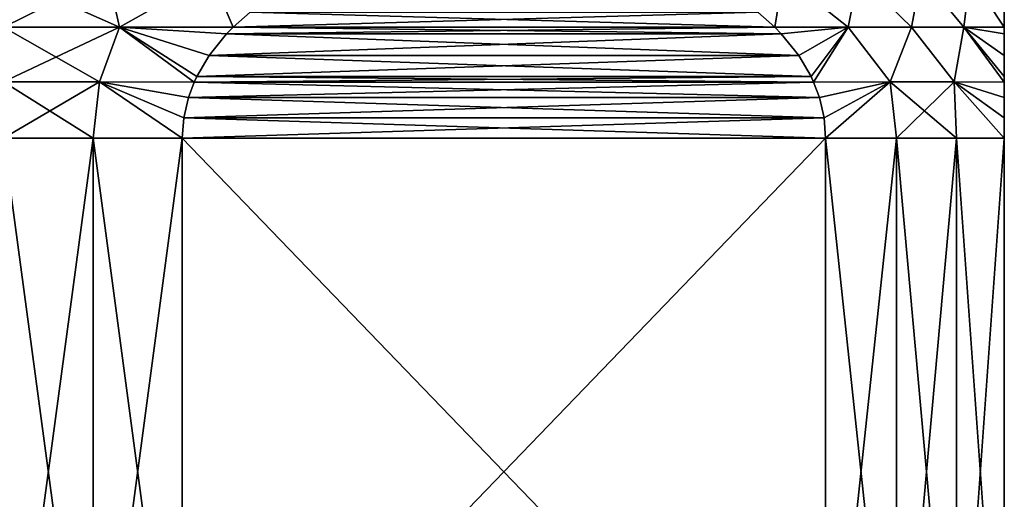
# Model space of a CAD drawing. Header units: metres. Extents: x -109 to 109, y -144 to 54.
# Tile 58 of 150: x -76.26 to -61.5, y 11.59 to 18.77. Entities that reach past the tile are written whole.
import ezdxf

# ---------------------------------------------------------------- set-up
doc = ezdxf.new("R2010")
doc.units = ezdxf.units.M
doc.layers.add('solid_20062313_XXX', color=7, linetype='CONTINUOUS')

msp = doc.modelspace()

# ---------------------------------------------------------------- linework, layer by layer
at = {"layer": 'solid_20062313_XXX'}
for points in [[(-74.93721, 19.43507, -15.287298), (-76.5, 18.662182, -15.715629), (-76.5, 19.43507, -15.366971)], [(-74.763977, 18.662182, 15.61945), (-76.5, 19.43507, 15.366971), (-76.5, 18.662182, 15.715629)], [(-74.93721, 19.43507, 15.287298), (-76.5, 19.43507, 15.366971), (-74.763977, 18.662182, 15.61945)], [(-74.763977, 18.662182, -15.61945), (-76.5, 18.662182, -15.715629), (-74.93721, 19.43507, -15.287298)], [(-73.390625, 19.43507, 15.049105), (-74.93721, 19.43507, 15.287298), (-74.763977, 18.662182, 15.61945)], [(-74.763977, 18.662182, -15.61945), (-74.93721, 19.43507, -15.287298), (-73.390625, 19.43507, -15.049106)], [(-73.390625, 19.43507, 15.049105), (-74.763977, 18.662182, 15.61945), (-73.060745, 18.66156, 15.334855)], [(-74.763977, 18.662182, -15.61945), (-73.390625, 19.43507, -15.049106), (-73.060745, 18.66156, -15.334855)], [(-73.390625, 19.43507, 15.049105), (-73.060745, 18.66156, 15.334855), (-72.805504, 18.886545, 15.18749)], [(-72.805504, 18.886545, -15.18749), (-73.060745, 18.66156, -15.334855), (-73.390625, 19.43507, -15.049106)], [(-65.194496, 18.886545, -10.793273), (-64.816002, 19.43507, -9.98138), (-64.939255, 18.66156, -10.645907)], [(-65.194496, 18.886545, 10.793272), (-64.939255, 18.66156, 10.645907), (-64.816002, 19.43507, 9.98138)], [(-64.939255, 18.66156, -10.645907), (-64.816002, 19.43507, -9.98138), (-63.841171, 18.662182, -9.313166)], [(-64.939255, 18.66156, 10.645907), (-63.841171, 18.662182, 9.313166), (-64.816002, 19.43507, 9.98138)], [(-63.841171, 18.662182, -9.313166), (-64.816002, 19.43507, -9.98138), (-63.686024, 19.43507, -8.482085)], [(-63.841171, 18.662182, 9.313166), (-63.686024, 19.43507, 8.482085), (-64.816002, 19.43507, 9.98138)], [(-63.841171, 18.662182, -9.313166), (-63.686024, 19.43507, -8.482085), (-62.889866, 18.662182, -7.857814)], [(-63.841171, 18.662182, 9.313166), (-62.889866, 18.662182, 7.857814), (-63.686024, 19.43507, 8.482085)], [(-62.889866, 18.662182, -7.857814), (-63.686024, 19.43507, -8.482085), (-62.747307, 19.43507, -6.856184)], [(-62.889866, 18.662182, 7.857814), (-62.747307, 19.43507, 6.856184), (-63.686024, 19.43507, 8.482085)], [(-62.889866, 18.662182, -7.857814), (-62.747307, 19.43507, -6.856184), (-62.105148, 18.662182, -6.306283)], [(-62.889866, 18.662182, 7.857814), (-62.105148, 18.662182, 6.306283), (-62.747307, 19.43507, 6.856184)], [(-62.105148, 18.662182, -6.306283), (-62.747307, 19.43507, -6.856184), (-62.01387, 19.43507, -5.127946)], [(-62.105148, 18.662182, 6.306283), (-62.01387, 19.43507, 5.127946), (-62.747307, 19.43507, 6.856184)], [(-62.105148, 18.662182, -6.306283), (-62.01387, 19.43507, -5.127946), (-61.5, 18.661558, -4.688949)], [(-62.105148, 18.662182, 6.306283), (-61.5, 18.661558, 4.688949), (-62.01387, 19.43507, 5.127946)], [(-61.5, 18.886539, -4.394225), (-61.5, 18.661558, -4.688949), (-62.01387, 19.43507, -5.127946)], [(-61.5, 18.661558, 4.688949), (-61.5, 18.886539, 4.394225), (-62.01387, 19.43507, 5.127946)], [(-65.194496, 18.886545, 10.793272), (-72.805504, 18.886545, 15.18749), (-73.060745, 18.66156, 15.334855)], [(-65.194496, 18.886545, 10.793272), (-73.060745, 18.66156, 15.334855), (-64.939255, 18.66156, 10.645907)], [(-64.939255, 18.66156, -10.645907), (-73.060745, 18.66156, -15.334855), (-72.805504, 18.886545, -15.18749)], [(-65.194496, 18.886545, -10.793273), (-64.939255, 18.66156, -10.645907), (-72.805504, 18.886545, -15.18749)], [(-61.5, 18.886539, -4.394225), (-61.5, 18.886539, 4.394225), (-61.5, 18.661558, 4.688949)], [(-61.5, 18.886539, -4.394225), (-61.5, 18.661558, 4.688949), (-61.5, 18.661558, -4.688949)], [(-75.061996, 17.841494, 15.863637), (-76.5, 18.662182, 15.715629), (-76.5, 17.841494, 15.92868)], [(-74.763977, 18.662182, 15.61945), (-76.5, 18.662182, 15.715629), (-75.061996, 17.841494, 15.863637)], [(-74.763977, 18.662182, -15.61945), (-76.5, 17.841494, -15.92868), (-76.5, 18.662182, -15.715629)], [(-74.763977, 18.662182, -15.61945), (-75.061996, 17.841494, -15.863637), (-76.5, 17.841494, -15.92868)], [(-74.763977, 18.662182, 15.61945), (-75.061996, 17.841494, 15.863637), (-73.6418, 17.840645, 15.670326)], [(-74.763977, 18.662182, -15.61945), (-73.6418, 17.840645, -15.670325), (-75.061996, 17.841494, -15.863637)], [(-74.763977, 18.662182, 15.61945), (-73.6418, 17.840645, 15.670326), (-73.603722, 17.922714, 15.648339)], [(-73.417854, 18.240326, 15.541029), (-74.763977, 18.662182, 15.61945), (-73.603722, 17.922714, 15.648339)], [(-73.157341, 18.563154, 15.390625), (-73.060745, 18.66156, 15.334855), (-74.763977, 18.662182, 15.61945)], [(-73.417854, 18.240326, 15.541029), (-73.157341, 18.563154, 15.390625), (-74.763977, 18.662182, 15.61945)], [(-74.763977, 18.662182, -15.61945), (-73.603714, 17.922716, -15.648338), (-73.6418, 17.840645, -15.670325)], [(-74.763977, 18.662182, -15.61945), (-73.417847, 18.240328, -15.541028), (-73.603714, 17.922716, -15.648338)], [(-74.763977, 18.662182, -15.61945), (-73.157341, 18.563156, -15.390624), (-73.417847, 18.240328, -15.541028)], [(-74.763977, 18.662182, -15.61945), (-73.060745, 18.66156, -15.334855), (-73.157341, 18.563156, -15.390624)], [(-64.939255, 18.66156, 10.645907), (-73.060745, 18.66156, 15.334855), (-73.157341, 18.563154, 15.390625)], [(-64.842651, 18.563154, 10.590137), (-64.939255, 18.66156, 10.645907), (-73.157341, 18.563154, 15.390625)], [(-64.842659, 18.563156, -10.590137), (-73.157341, 18.563156, -15.390624), (-73.060745, 18.66156, -15.334855)], [(-64.842659, 18.563156, -10.590137), (-73.060745, 18.66156, -15.334855), (-64.939255, 18.66156, -10.645907)], [(-64.842651, 18.563154, 10.590137), (-63.841171, 18.662182, 9.313166), (-64.939255, 18.66156, 10.645907)], [(-64.842659, 18.563156, -10.590137), (-64.939255, 18.66156, -10.645907), (-63.841171, 18.662182, -9.313166)], [(-64.582153, 18.240328, -10.439734), (-64.842659, 18.563156, -10.590137), (-63.841171, 18.662182, -9.313166)], [(-64.582146, 18.240326, 10.439734), (-63.841171, 18.662182, 9.313166), (-64.842651, 18.563154, 10.590137)], [(-64.582153, 18.240328, -10.439734), (-63.841171, 18.662182, -9.313166), (-64.396286, 17.922716, -10.332423)], [(-64.582146, 18.240326, 10.439734), (-64.396278, 17.922714, 10.332423), (-63.841171, 18.662182, 9.313166)], [(-63.841171, 18.662182, -9.313166), (-64.3582, 17.840645, -10.310436), (-64.396286, 17.922716, -10.332423)], [(-64.396278, 17.922714, 10.332423), (-64.3582, 17.840645, 10.310436), (-63.841171, 18.662182, 9.313166)], [(-64.3582, 17.840645, 10.310436), (-63.210102, 17.841494, 8.780742), (-63.841171, 18.662182, 9.313166)], [(-63.841171, 18.662182, -9.313166), (-63.210102, 17.841494, -8.780743), (-64.3582, 17.840645, -10.310436)], [(-63.210102, 17.841494, 8.780742), (-62.889866, 18.662182, 7.857814), (-63.841171, 18.662182, 9.313166)], [(-63.841171, 18.662182, -9.313166), (-62.889866, 18.662182, -7.857814), (-63.210102, 17.841494, -8.780743)], [(-63.210102, 17.841494, 8.780742), (-62.250706, 17.841494, 7.11902), (-62.889866, 18.662182, 7.857814)], [(-62.889866, 18.662182, -7.857814), (-62.250706, 17.841494, -7.11902), (-63.210102, 17.841494, -8.780743)], [(-62.250706, 17.841494, 7.11902), (-62.105148, 18.662182, 6.306283), (-62.889866, 18.662182, 7.857814)], [(-62.889866, 18.662182, -7.857814), (-62.105148, 18.662182, -6.306283), (-62.250706, 17.841494, -7.11902)], [(-62.250706, 17.841494, 7.11902), (-61.5, 17.840645, 5.35989), (-62.105148, 18.662182, 6.306283)], [(-62.105148, 18.662182, -6.306283), (-61.5, 17.840645, -5.35989), (-62.250706, 17.841494, -7.11902)], [(-61.5, 18.563143, 4.800502), (-61.5, 18.661558, 4.688949), (-62.105148, 18.662182, 6.306283)], [(-61.5, 18.240314, 5.101305), (-61.5, 18.563143, 4.800502), (-62.105148, 18.662182, 6.306283)], [(-61.5, 17.922701, 5.315924), (-61.5, 18.240314, 5.101305), (-62.105148, 18.662182, 6.306283)], [(-61.5, 17.840645, 5.35989), (-61.5, 17.922701, 5.315924), (-62.105148, 18.662182, 6.306283)], [(-62.105148, 18.662182, -6.306283), (-61.5, 17.922701, -5.315924), (-61.5, 17.840645, -5.35989)], [(-62.105148, 18.662182, -6.306283), (-61.5, 18.240314, -5.101305), (-61.5, 17.922701, -5.315924)], [(-62.105148, 18.662182, -6.306283), (-61.5, 18.563143, -4.800502), (-61.5, 18.240314, -5.101305)], [(-62.105148, 18.662182, -6.306283), (-61.5, 18.661558, -4.688949), (-61.5, 18.563143, -4.800502)], [(-61.5, 18.661558, -4.688949), (-61.5, 18.661558, 4.688949), (-61.5, 18.563143, 4.800502)], [(-61.5, 18.661558, -4.688949), (-61.5, 18.563143, 4.800502), (-61.5, 18.563143, -4.800502)], [(-64.842651, 18.563154, 10.590137), (-73.157341, 18.563154, 15.390625), (-73.417854, 18.240326, 15.541029)], [(-64.582146, 18.240326, 10.439734), (-64.842651, 18.563154, 10.590137), (-73.417854, 18.240326, 15.541029)], [(-64.582153, 18.240328, -10.439734), (-73.417847, 18.240328, -15.541028), (-73.157341, 18.563156, -15.390624)], [(-64.582153, 18.240328, -10.439734), (-73.157341, 18.563156, -15.390624), (-64.842659, 18.563156, -10.590137)], [(-61.5, 18.563143, -4.800502), (-61.5, 18.563143, 4.800502), (-61.5, 18.240314, 5.101305)], [(-61.5, 18.563143, -4.800502), (-61.5, 18.240314, 5.101305), (-61.5, 18.240314, -5.101305)], [(-64.582146, 18.240326, 10.439734), (-73.417854, 18.240326, 15.541029), (-73.603722, 17.922714, 15.648339)], [(-64.582146, 18.240326, 10.439734), (-73.603722, 17.922714, 15.648339), (-64.396278, 17.922714, 10.332423)], [(-64.396286, 17.922716, -10.332423), (-73.603714, 17.922716, -15.648338), (-73.417847, 18.240328, -15.541028)], [(-64.582153, 18.240328, -10.439734), (-64.396286, 17.922716, -10.332423), (-73.417847, 18.240328, -15.541028)], [(-61.5, 18.240314, -5.101305), (-61.5, 18.240314, 5.101305), (-61.5, 17.922701, 5.315924)], [(-61.5, 18.240314, -5.101305), (-61.5, 17.922701, 5.315924), (-61.5, 17.922701, -5.315924)], [(-64.3582, 17.840645, -10.310436), (-73.6418, 17.840645, -15.670325), (-73.603714, 17.922716, -15.648338)], [(-64.396278, 17.922714, 10.332423), (-73.603722, 17.922714, 15.648339), (-73.6418, 17.840645, 15.670326)], [(-64.396278, 17.922714, 10.332423), (-73.6418, 17.840645, 15.670326), (-64.3582, 17.840645, 10.310436)], [(-64.396286, 17.922716, -10.332423), (-64.3582, 17.840645, -10.310436), (-73.603714, 17.922716, -15.648338)], [(-61.5, 17.922701, -5.315924), (-61.5, 17.922701, 5.315924), (-61.5, 17.840645, 5.35989)], [(-61.5, 17.922701, -5.315924), (-61.5, 17.840645, 5.35989), (-61.5, 17.840645, -5.35989)], [(-75.156166, 17, 15.943466), (-76.5, 17.841494, 15.92868), (-76.5, 17, 16)], [(-75.061996, 17.841494, 15.863637), (-76.5, 17.841494, 15.92868), (-75.156166, 17, 15.943466)], [(-75.061996, 17.841494, -15.863637), (-76.5, 17, -16), (-76.5, 17.841494, -15.92868)], [(-75.061996, 17.841494, -15.863637), (-75.156166, 17, -15.943466), (-76.5, 17, -16)], [(-75.061996, 17.841494, 15.863637), (-75.156166, 17, 15.943466), (-73.821823, 17, 15.774263)], [(-75.061996, 17.841494, -15.863637), (-73.821823, 17, -15.774263), (-75.156166, 17, -15.943466)], [(-73.798737, 17.30422, 15.760931), (-75.061996, 17.841494, 15.863637), (-73.821823, 17, 15.774263)], [(-73.727821, 17.610981, 15.719989), (-73.6418, 17.840645, 15.670326), (-75.061996, 17.841494, 15.863637)], [(-73.798737, 17.30422, 15.760931), (-73.727821, 17.610981, 15.719989), (-75.061996, 17.841494, 15.863637)], [(-75.061996, 17.841494, -15.863637), (-73.798737, 17.30422, -15.760931), (-73.821823, 17, -15.774263)], [(-75.061996, 17.841494, -15.863637), (-73.727821, 17.610983, -15.719989), (-73.798737, 17.30422, -15.760931)], [(-75.061996, 17.841494, -15.863637), (-73.6418, 17.840645, -15.670325), (-73.727821, 17.610983, -15.719989)], [(-64.3582, 17.840645, 10.310436), (-73.6418, 17.840645, 15.670326), (-73.727821, 17.610981, 15.719989)], [(-64.272179, 17.610981, 10.260773), (-64.3582, 17.840645, 10.310436), (-73.727821, 17.610981, 15.719989)], [(-64.272179, 17.610983, -10.260774), (-73.727821, 17.610983, -15.719989), (-73.6418, 17.840645, -15.670325)], [(-64.272179, 17.610983, -10.260774), (-73.6418, 17.840645, -15.670325), (-64.3582, 17.840645, -10.310436)], [(-64.272179, 17.610981, 10.260773), (-63.210102, 17.841494, 8.780742), (-64.3582, 17.840645, 10.310436)], [(-64.272179, 17.610983, -10.260774), (-64.3582, 17.840645, -10.310436), (-63.210102, 17.841494, -8.780743)], [(-64.201263, 17.304218, 10.219831), (-63.210102, 17.841494, 8.780742), (-64.272179, 17.610981, 10.260773)], [(-64.201263, 17.30422, -10.219831), (-64.272179, 17.610983, -10.260774), (-63.210102, 17.841494, -8.780743)], [(-64.201263, 17.30422, -10.219831), (-63.210102, 17.841494, -8.780743), (-64.178177, 17, -10.206499)], [(-64.201263, 17.304218, 10.219831), (-64.178177, 17, 10.206499), (-63.210102, 17.841494, 8.780742)], [(-63.210102, 17.841494, -8.780743), (-63.113598, 17, -8.763804), (-64.178177, 17, -10.206499)], [(-64.178177, 17, 10.206499), (-63.113598, 17, 8.763804), (-63.210102, 17.841494, 8.780742)], [(-63.210102, 17.841494, -8.780743), (-62.250706, 17.841494, -7.11902), (-63.113598, 17, -8.763804)], [(-62.217121, 17, 7.211061), (-62.250706, 17.841494, 7.11902), (-63.210102, 17.841494, 8.780742)], [(-63.113598, 17, 8.763804), (-62.217121, 17, 7.211061), (-63.210102, 17.841494, 8.780742)], [(-62.250706, 17.841494, -7.11902), (-62.217121, 17, -7.211061), (-63.113598, 17, -8.763804)], [(-62.250706, 17.841494, -7.11902), (-61.5, 17, -5.567764), (-62.217121, 17, -7.211061)], [(-62.250706, 17.841494, -7.11902), (-61.5, 17.304209, -5.541102), (-61.5, 17, -5.567764)], [(-61.5, 17.61097, 5.45922), (-61.5, 17.840645, 5.35989), (-62.250706, 17.841494, 7.11902)], [(-61.5, 17.304209, 5.541102), (-61.5, 17.61097, 5.45922), (-62.250706, 17.841494, 7.11902)], [(-61.5, 17, 5.567764), (-61.5, 17.304209, 5.541102), (-62.250706, 17.841494, 7.11902)], [(-62.217121, 17, 7.211061), (-61.5, 17, 5.567764), (-62.250706, 17.841494, 7.11902)], [(-62.250706, 17.841494, -7.11902), (-61.5, 17.61097, -5.45922), (-61.5, 17.304209, -5.541102)], [(-62.250706, 17.841494, -7.11902), (-61.5, 17.840645, -5.35989), (-61.5, 17.61097, -5.45922)], [(-61.5, 17.840645, -5.35989), (-61.5, 17.840645, 5.35989), (-61.5, 17.61097, 5.45922)], [(-61.5, 17.840645, -5.35989), (-61.5, 17.61097, 5.45922), (-61.5, 17.61097, -5.45922)], [(-64.201263, 17.30422, -10.219831), (-73.798737, 17.30422, -15.760931), (-73.727821, 17.610983, -15.719989)], [(-64.272179, 17.610981, 10.260773), (-73.727821, 17.610981, 15.719989), (-73.798737, 17.30422, 15.760931)], [(-64.201263, 17.304218, 10.219831), (-64.272179, 17.610981, 10.260773), (-73.798737, 17.30422, 15.760931)], [(-64.201263, 17.30422, -10.219831), (-73.727821, 17.610983, -15.719989), (-64.272179, 17.610983, -10.260774)], [(-61.5, 17.61097, -5.45922), (-61.5, 17.61097, 5.45922), (-61.5, 17.304209, 5.541102)], [(-61.5, 17.61097, -5.45922), (-61.5, 17.304209, 5.541102), (-61.5, 17.304209, -5.541102)], [(-73.798737, 17.30422, -15.760931), (-64.178177, 17, -10.206499), (-73.821823, 17, -15.774263)], [(-64.201263, 17.304218, 10.219831), (-73.798737, 17.30422, 15.760931), (-73.821823, 17, 15.774263)], [(-64.201263, 17.304218, 10.219831), (-73.821823, 17, 15.774263), (-64.178177, 17, 10.206499)], [(-64.201263, 17.30422, -10.219831), (-64.178177, 17, -10.206499), (-73.798737, 17.30422, -15.760931)], [(-61.5, 17.304209, -5.541102), (-61.5, 17, 5.567764), (-61.5, 17, -5.567764)], [(-61.5, 17.304209, -5.541102), (-61.5, 17.304209, 5.541102), (-61.5, 17, 5.567764)], [(-75.156166, 7, 15.943466), (-76.5, 17, 16), (-76.5, 7, 16)], [(-75.156166, 7, 15.943466), (-75.156166, 17, 15.943466), (-76.5, 17, 16)], [(-75.156166, 17, -15.943466), (-76.5, 7, -16), (-76.5, 17, -16)], [(-75.156166, 7, -15.943466), (-76.5, 7, -16), (-75.156166, 17, -15.943466)], [(-73.821823, 7, 15.774263), (-73.821823, 17, 15.774263), (-75.156166, 17, 15.943466)], [(-73.821823, 7, 15.774263), (-75.156166, 17, 15.943466), (-75.156166, 7, 15.943466)], [(-75.156166, 7, -15.943466), (-75.156166, 17, -15.943466), (-73.821823, 17, -15.774263)], [(-75.156166, 7, -15.943466), (-73.821823, 17, -15.774263), (-73.821823, 7, -15.774263)], [(-73.821823, 17, -15.774263), (-64.178177, 17, -10.206499), (-64.178177, 7, -10.206499)], [(-73.821823, 7, -15.774263), (-73.821823, 17, -15.774263), (-64.178177, 7, -10.206499)], [(-73.821823, 7, 15.774263), (-64.178177, 17, 10.206499), (-73.821823, 17, 15.774263)], [(-73.821823, 7, 15.774263), (-64.178177, 7, 10.206499), (-64.178177, 17, 10.206499)], [(-64.178177, 7, -10.206499), (-64.178177, 17, -10.206499), (-63.113598, 17, -8.763804)], [(-63.113598, 7, -8.763804), (-64.178177, 7, -10.206499), (-63.113598, 17, -8.763804)], [(-63.113598, 7, 8.763804), (-63.113598, 17, 8.763804), (-64.178177, 17, 10.206499)], [(-63.113598, 7, 8.763804), (-64.178177, 17, 10.206499), (-64.178177, 7, 10.206499)], [(-63.113598, 7, -8.763804), (-63.113598, 17, -8.763804), (-62.217121, 17, -7.211061)], [(-62.217121, 7, -7.211061), (-63.113598, 7, -8.763804), (-62.217121, 17, -7.211061)], [(-62.217121, 7, 7.211061), (-62.217121, 17, 7.211061), (-63.113598, 17, 8.763804)], [(-62.217121, 7, 7.211061), (-63.113598, 17, 8.763804), (-63.113598, 7, 8.763804)], [(-62.217121, 7, -7.211061), (-61.5, 17, -5.567764), (-61.5, 7, -5.567764)], [(-62.217121, 7, -7.211061), (-62.217121, 17, -7.211061), (-61.5, 17, -5.567764)], [(-61.5, 7, 5.567764), (-61.5, 17, 5.567764), (-62.217121, 17, 7.211061)], [(-61.5, 7, 5.567764), (-62.217121, 17, 7.211061), (-62.217121, 7, 7.211061)], [(-61.5, 7, 5.567764), (-61.5, 7, -5.567764), (-61.5, 17, -5.567764)], [(-61.5, 7, 5.567764), (-61.5, 17, -5.567764), (-61.5, 17, 5.567764)]]:
    msp.add_3dface(points, dxfattribs=at)

doc.saveas('drawing.dxf')
